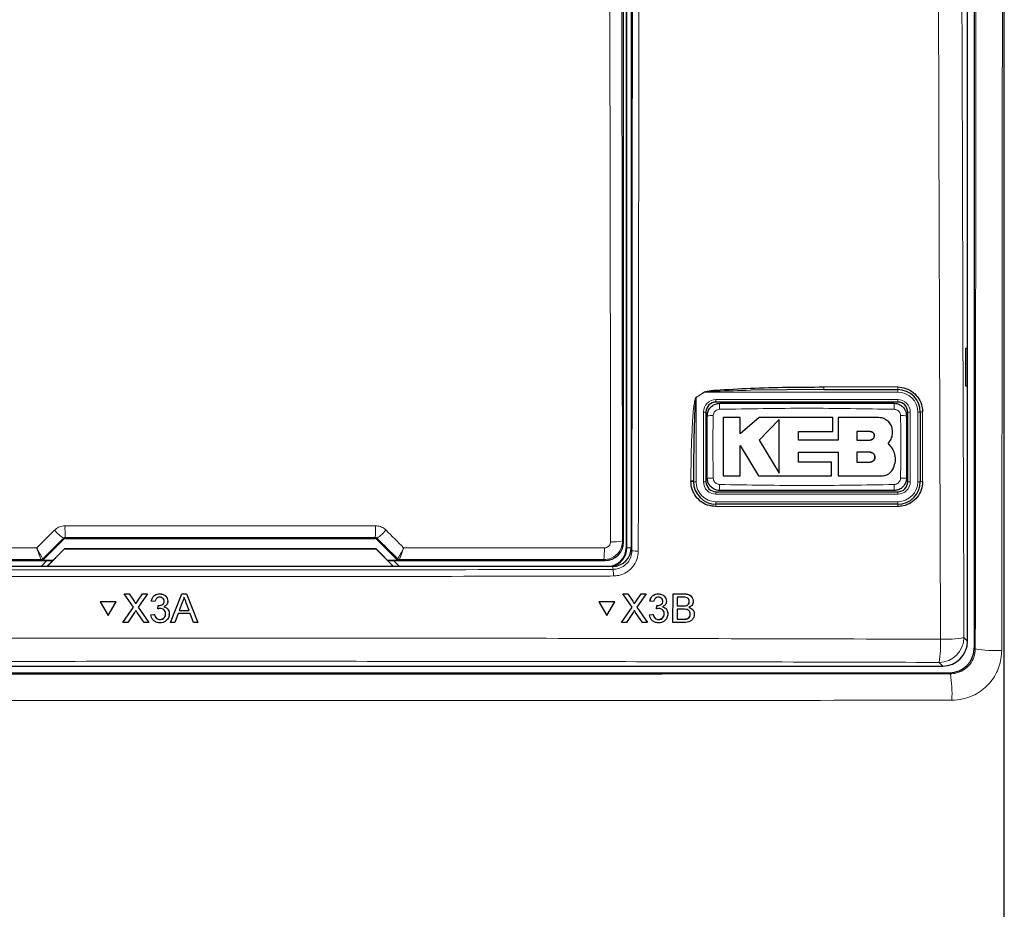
# Paper-space layout 'Blatt3' of a CAD drawing. Header units: millimetres. Extents: x 5 to 418, y 2 to 292.
# Tile 8 of 54: x 75 to 101, y 139 to 163. Entities that reach past the tile are written whole.
import ezdxf

# ---------------------------------------------------------------- set-up
doc = ezdxf.new("R2010")
doc.units = ezdxf.units.MM

psp = doc.layouts.new('Blatt3')

# ---------------------------------------------------------------- linework, layer by layer
at = {"color": 7, "linetype": 'Continuous', "lineweight": 25}
for p, q in [((100.3455, 215.3952), (100.3455, 146.0367)), ((100.1663, 146.215), (100.1663, 191.4275)), ((101.1497, 138.659), (101.1497, 187.4768)), ((91.033, 186.3492), (91.033, 148.7159)), ((91.1663, 186.3826), (91.1663, 148.717)), ((90.9604, 148.8717), (90.9604, 186.1934)), ((100.1646, 154.0492), (100.1139, 154.0501)), ((100.1139, 154.0501), (100.1139, 153.0483)), ((100.1646, 153.0492), (100.1646, 154.0492)), ((96.3198, 152.9492), (94.3571, 152.9323)), ((96.3198, 152.9492), (98.2997, 152.9492)), ((100.1139, 153.0483), (100.1646, 153.0492)), ((98.2997, 152.6159), (93.433, 152.6159)), ((93.1663, 152.3492), (93.1663, 150.4825)), ((98.5663, 150.4825), (98.5663, 152.3492)), ((98.8997, 152.3492), (98.8997, 150.4825)), ((94.0773, 152.2006), (93.6264, 152.2006)), ((94.0773, 151.7633), (94.0773, 152.2006)), ((94.5904, 152.2006), (94.0773, 151.7633)), ((96.5579, 152.2006), (94.5904, 152.2006)), ((95.1281, 152.1518), (94.5904, 151.5986)), ((96.5579, 151.8303), (96.5579, 152.2006)), ((96.7004, 152.2006), (96.7004, 151.5938)), ((97.7848, 152.2006), (96.7004, 152.2006)), ((95.6385, 151.8303), (96.5579, 151.8303)), ((95.6385, 151.5938), (95.6385, 151.8303)), ((97.5572, 151.8273), (97.2003, 151.8273)), ((97.2003, 151.8273), (97.2003, 151.5986)), ((94.5904, 151.5986), (95.1281, 150.7147)), ((96.7004, 151.5938), (95.6385, 151.5938)), ((97.2003, 151.5986), (97.5572, 151.5986)), ((98.1592, 151.3708), (98.0425, 151.5153)), ((94.077, 151.4555), (94.5733, 150.6398)), ((94.077, 150.6398), (94.077, 151.4555)), ((95.6388, 151.271), (96.7004, 151.271)), ((95.6388, 151.0096), (95.6388, 151.271)), ((96.7004, 151.271), (96.7004, 150.6398)), ((97.2003, 151.271), (97.2003, 151.0096)), ((97.5572, 151.271), (97.2003, 151.271)), ((96.521, 151.0096), (95.6388, 151.0096)), ((96.521, 150.6398), (96.521, 151.0096)), ((97.2003, 151.0096), (97.5572, 151.0096)), ((92.833, 150.4825), (92.833, 150.5056)), ((93.6264, 150.6398), (94.077, 150.6398)), ((94.5733, 150.6398), (96.521, 150.6398)), ((96.7004, 150.6398), (97.8642, 150.6398)), ((93.433, 150.2159), (98.2997, 150.2159)), ((98.2997, 149.8825), (93.433, 149.8825)), ((75.4299, 148.3962), (75.9801, 148.9463)), ((76.0273, 148.9659), (84.3054, 148.9659)), ((84.3525, 148.9463), (84.9027, 148.3962)), ((75.5256, 148.2159), (75.9975, 148.6878)), ((75.9997, 148.6825), (75.533, 148.2159)), ((75.9975, 148.6878), (75.9997, 148.6825)), ((75.9975, 148.6878), (84.3352, 148.6878)), ((84.333, 148.6825), (75.9997, 148.6825)), ((84.3352, 148.6878), (84.333, 148.6825)), ((84.7997, 148.2159), (84.333, 148.6825)), ((84.3352, 148.6878), (84.8071, 148.2159)), ((69.8722, 148.3718), (75.6815, 148.3718)), ((75.5302, 148.3718), (75.3793, 148.2209)), ((75.6863, 148.3766), (75.3828, 148.3766)), ((84.9498, 148.3766), (84.6463, 148.3766)), ((84.6511, 148.3718), (90.4605, 148.3718)), ((84.9533, 148.2209), (84.8024, 148.3718)), ((90.667, 148.2159), (69.6656, 148.2159)), ((75.3793, 148.2209), (75.3793, 148.2159)), ((84.9533, 148.2159), (84.9533, 148.2209)), ((77.599, 147.4808), (77.5991, 147.4831)), ((77.8431, 147.1275), (77.599, 147.4808)), ((77.599, 147.4808), (77.7292, 147.4808)), ((77.7292, 147.4808), (77.7294, 147.483)), ((77.7292, 147.4808), (77.863, 147.2871)), ((77.9529, 147.287), (78.0861, 147.4808)), ((78.2182, 147.4808), (77.9743, 147.1262)), ((78.0861, 147.4808), (78.0863, 147.483)), ((78.0861, 147.4808), (78.2182, 147.4808)), ((78.2182, 147.4808), (78.2183, 147.483)), ((78.5459, 147.4808), (78.5461, 147.483)), ((78.8363, 146.7159), (79.1404, 147.4808)), ((79.1404, 147.4808), (79.1406, 147.483)), ((79.1404, 147.4808), (79.2624, 147.4808)), ((79.2624, 147.4808), (79.2625, 147.483)), ((79.2624, 147.4808), (79.567, 146.7159)), ((90.9437, 147.4808), (90.9425, 147.4831)), ((90.9425, 147.4831), (91.0726, 147.4831)), ((91.1867, 147.1275), (90.9437, 147.4808)), ((90.9437, 147.4808), (91.0738, 147.4808)), ((91.0738, 147.4808), (91.0726, 147.4831)), ((91.0726, 147.4831), (91.2059, 147.2894)), ((91.0738, 147.4808), (91.2071, 147.2871)), ((91.2968, 147.287), (91.4305, 147.4808)), ((91.5625, 147.4808), (91.3178, 147.1262)), ((91.4305, 147.4808), (91.4294, 147.483)), ((91.4305, 147.4808), (91.5625, 147.4808)), ((91.5625, 147.4808), (91.5614, 147.483)), ((91.89, 147.4808), (91.8889, 147.483)), ((92.0852, 147.3746), (92.0839, 147.377)), ((92.283, 146.7159), (92.2848, 147.4808)), ((92.2848, 147.4808), (92.2837, 147.483)), ((92.2848, 147.4808), (92.5717, 147.4808)), ((92.3926, 147.3926), (92.3921, 147.1572)), ((92.5386, 147.3926), (92.3926, 147.3926)), ((92.8018, 147.3725), (92.8004, 147.375)), ((76.9551, 147.2647), (76.9553, 147.2669)), ((77.3785, 147.2647), (76.9551, 147.2647)), ((76.9551, 147.2647), (77.1669, 146.8988)), ((77.3787, 147.2669), (76.9553, 147.2669)), ((77.1669, 146.8988), (77.3785, 147.2647)), ((77.3785, 147.2647), (77.3787, 147.2669)), ((77.5599, 146.7159), (77.8431, 147.1275)), ((77.9028, 147.2142), (77.903, 147.2164)), ((77.9743, 147.1262), (78.2577, 146.7159)), ((78.3218, 147.2847), (78.3219, 147.2868)), ((78.4201, 147.2749), (78.3218, 147.2847)), ((78.4978, 147.0787), (78.5079, 147.167)), ((78.4978, 147.0787), (78.498, 147.0809)), ((78.5079, 147.167), (78.5081, 147.1691)), ((78.5221, 147.1659), (78.5222, 147.168)), ((78.7633, 147.2718), (78.7635, 147.2742)), ((78.7641, 147.2864), (78.7642, 147.2885)), ((79.1491, 147.2513), (79.0707, 147.0395)), ((79.0707, 147.0395), (79.3324, 147.0395)), ((79.3324, 147.0395), (79.2578, 147.2406)), ((90.2997, 147.2647), (90.2985, 147.2669)), ((90.7216, 147.2669), (90.2985, 147.2669)), ((90.7228, 147.2647), (90.2997, 147.2647)), ((90.2997, 147.2647), (90.5103, 146.8988)), ((90.5103, 146.8988), (90.7228, 147.2647)), ((90.7228, 147.2647), (90.7216, 147.2669)), ((90.9026, 146.7159), (91.1867, 147.1275)), ((91.2385, 147.2374), (91.2372, 147.2398)), ((91.3178, 147.1262), (91.6, 146.7159)), ((91.6655, 147.2847), (91.6644, 147.2868)), ((91.7637, 147.2749), (91.6655, 147.2847)), ((91.8409, 147.0787), (91.8398, 147.0809)), ((91.8409, 147.0787), (91.8512, 147.167)), ((91.8512, 147.167), (91.8501, 147.1691)), ((91.8654, 147.1659), (91.8642, 147.1681)), ((92.0093, 147.2832), (92.0082, 147.2853)), ((92.1229, 147.0466), (92.1216, 147.049)), ((92.3919, 147.0689), (92.3912, 146.8041)), ((92.5607, 147.0689), (92.3919, 147.0689)), ((92.3921, 147.1572), (92.55, 147.1572)), ((92.6421, 147.1662), (92.641, 147.1684)), ((92.7165, 147.273), (92.7153, 147.2752)), ((77.8731, 146.9791), (77.6918, 146.7159)), ((78.1274, 146.7159), (77.9407, 146.9862)), ((78.312, 146.9218), (78.4103, 146.9316)), ((78.312, 146.9218), (78.3122, 146.9239)), ((78.4103, 146.9316), (78.4105, 146.9337)), ((78.5541, 146.7943), (78.5543, 146.7964)), ((78.8026, 146.9235), (78.8028, 146.9259)), ((78.8035, 146.946), (78.8036, 146.9482)), ((79.0382, 146.9512), (78.951, 146.7159)), ((79.365, 146.9512), (79.0382, 146.9512)), ((79.4523, 146.7159), (79.365, 146.9512)), ((91.2163, 146.9791), (91.0344, 146.7159)), ((91.4697, 146.7159), (91.2839, 146.9862)), ((91.6548, 146.9218), (91.6537, 146.9239)), ((91.6548, 146.9218), (91.7531, 146.9316)), ((91.6808, 146.8291), (91.6821, 146.8267)), ((91.7531, 146.9316), (91.7519, 146.9337)), ((91.8964, 146.7943), (91.8953, 146.7964)), ((92.0478, 146.9468), (92.0467, 146.9489)), ((92.3912, 146.8041), (92.5725, 146.8041)), ((92.6381, 146.8078), (92.6369, 146.81)), ((92.7452, 146.9365), (92.744, 146.9387)), ((92.8326, 147.0238), (92.8312, 147.0263)), ((77.5599, 146.7159), (77.5601, 146.7181)), ((77.6918, 146.7159), (77.5599, 146.7159)), ((78.2577, 146.7159), (78.1274, 146.7159)), ((78.2577, 146.7159), (78.2579, 146.718)), ((78.8363, 146.7159), (78.8364, 146.718)), ((78.951, 146.7159), (78.8363, 146.7159)), ((79.567, 146.7159), (79.4523, 146.7159)), ((79.567, 146.7159), (79.5672, 146.7181)), ((90.9026, 146.7159), (90.9014, 146.7181)), ((91.0344, 146.7159), (90.9026, 146.7159)), ((91.6, 146.7159), (91.4697, 146.7159)), ((91.6, 146.7159), (91.5989, 146.718)), ((92.283, 146.7159), (92.2818, 146.718)), ((92.5706, 146.7159), (92.283, 146.7159)), ((60.8321, 145.5492), (99.5006, 145.5492)), ((60.6537, 145.3702), (99.6789, 145.3702))]:
    psp.add_line(p, q, dxfattribs=at)
at = {"color": 7, "linetype": 'Continuous', "lineweight": 18}
for p, q in [((91.0476, 148.7159), (91.0476, 186.3492)), ((90.9182, 163.3533), (90.934, 148.8981)), ((93.1293, 152.8825), (92.8997, 152.7352)), ((93.1266, 152.8866), (93.1293, 152.8825)), ((98.2997, 152.8825), (93.1293, 152.8825)), ((96.3165, 153.0199), (98.296, 153.0199)), ((98.2997, 152.8825), (98.2997, 152.9492)), ((92.8997, 152.7352), (92.8971, 152.7392)), ((92.8997, 152.7352), (92.8997, 150.4825)), ((93.433, 152.6825), (98.2997, 152.6825)), ((93.433, 152.6825), (93.433, 152.6159)), ((98.2997, 152.6825), (98.2997, 152.6159)), ((93.0997, 150.4825), (93.0997, 152.3492)), ((93.0997, 152.3492), (93.1663, 152.3492)), ((98.5663, 152.3492), (98.633, 152.3492)), ((98.633, 152.3492), (98.633, 150.4825)), ((98.833, 150.4825), (98.833, 152.3492)), ((98.833, 152.3492), (98.8997, 152.3492)), ((92.7638, 150.4867), (92.7638, 150.5098)), ((92.8997, 150.4825), (92.833, 150.4825)), ((93.0997, 150.4825), (93.1663, 150.4825)), ((98.5663, 150.4825), (98.633, 150.4825)), ((98.833, 150.4825), (98.8997, 150.4825)), ((93.433, 150.2159), (93.433, 150.1492)), ((98.2997, 150.2159), (98.2997, 150.1492)), ((98.2997, 150.1492), (93.433, 150.1492)), ((93.433, 149.9492), (93.433, 149.8825)), ((93.433, 149.9492), (98.2997, 149.9492)), ((98.2997, 149.9492), (98.2997, 149.8825)), ((98.296, 149.8201), (93.4303, 149.8201)), ((75.9801, 148.9463), (75.97, 148.9709)), ((76.017, 148.9906), (76.0273, 148.9659)), ((84.3054, 148.9659), (84.3156, 148.9906)), ((84.3627, 148.9709), (84.3525, 148.9463)), ((90.934, 148.8981), (90.9604, 148.8717)), ((91.0476, 148.7159), (91.033, 148.7159)), ((91.0476, 148.7159), (91.1663, 148.7159)), ((91.1663, 148.717), (91.1823, 148.6368)), ((75.373, 148.4004), (75.3727, 148.4005)), ((75.3828, 148.3766), (75.373, 148.4004)), ((75.4201, 148.4199), (75.4197, 148.42)), ((75.4201, 148.4199), (75.4299, 148.3962)), ((84.9027, 148.3962), (84.9125, 148.4199)), ((84.9125, 148.4199), (84.9129, 148.42)), ((84.9597, 148.4004), (84.9498, 148.3766)), ((84.9599, 148.4005), (84.9597, 148.4004)), ((90.4605, 148.3718), (90.4342, 148.3981)), ((90.6828, 148.1365), (90.667, 148.2159)), ((92.5717, 147.4808), (92.5705, 147.483)), ((77.863, 147.2871), (77.8632, 147.2893)), ((77.9529, 147.287), (77.953, 147.2891)), ((91.2071, 147.2871), (91.2059, 147.2894)), ((91.2968, 147.287), (91.2957, 147.2891)), ((92.55, 147.1572), (92.5489, 147.1594)), ((92.5725, 146.8041), (92.5713, 146.8063)), ((100.0692, 146.3121), (100.1663, 146.215)), ((100.3455, 146.0367), (100.3737, 146.0085)), ((99.5006, 145.5492), (99.4035, 145.6463)), ((99.7071, 145.3419), (99.6789, 145.3702))]:
    psp.add_line(p, q, dxfattribs=at)
at = {"color": 7, "linetype": 'Continuous', "lineweight": 18, "flags": 128}
psp.add_lwpolyline([(90.6125, 148.8773), (90.6118, 149.5427), (90.6089, 152.2042), (90.5967, 163.3326)], dxfattribs=at)
at = {"color": 7, "linetype": 'Continuous', "lineweight": 18}
for centre, radius, start, end in [((96.6857, 153.0016), 0.3697, 177.15423, 188.14169), ((98.6254, 153.0016), 0.33, 176.81302, 189.1309), ((98.2997, 152.3492), 0.5333, 0, 90), ((93.433, 152.3492), 0.3333, 90, 180), ((95.5484, 152.4614), 2.019, 176.5613, 181.10575), ((96.1873, 152.4614), 2.016, 358.8927, 3.44369), ((98.2997, 152.3492), 0.3333, 0, 90), ((98.9475, 152.0992), 0.2546, 86.60847, 100.82355), ((93.3208, 150.3211), 1.9319, 88.84253, 93.5969), ((98.4118, 150.3209), 1.9321, 86.40368, 91.15723), ((92.7814, 150.2288), 0.2815, 79.45271, 93.60081), ((92.7814, 150.2058), 0.2814, 79.44904, 93.60204), ((93.433, 150.4825), 0.5333, 180, 270), ((93.433, 150.4825), 0.3333, 180, 270), ((93.3208, 152.5099), 1.9312, 266.40199, 271.15779), ((98.2997, 150.4825), 0.5333, 270, 0), ((98.2997, 150.4825), 0.3333, 270, 0), ((98.4118, 152.5095), 1.9308, 268.84192, 273.59887), ((98.9475, 150.2397), 0.2475, 86.51262, 101.13723), ((95.5455, 150.3703), 2.0162, 178.89279, 183.4434), ((96.1858, 150.3703), 2.0174, 356.55872, 1.10655), ((93.81, 149.835), 0.38, 172.81916, 182.25153), ((98.5751, 149.835), 0.2795, 170.21, 183.05606), ((76.8643, 150.2147), 1.532, 222.19195, 234.28187), ((81.6643, 149.2316), 5.6524, 179.27525, 182.44393), ((78.6683, 149.2316), 5.6524, 357.55607, 0.72475), ((83.4683, 150.2147), 1.532, 305.71813, 317.80805), ((90.6872, 150.2203), 1.3451, 266.81619, 280.57211), ((88.1545, 148.6392), 2.2924, 353.962, 1.78482), ((91.3125, 149.333), 0.7083, 259.41118, 273.41218), ((75.3729, 148.4671), 0.0667, 270.00748, 314.99252), ((84.9597, 148.4671), 0.0667, 225.00748, 269.99252), ((88.9782, 147.9966), 1.7104, 358.75889, 4.69162), ((99.4013, 146.3142), 0.6679, 270.1836, 359.8164), ((96.4984, 146.1408), 2.9468, 350.34001, 2.46103), ((99.5711, 148.8784), 2.6143, 267.18174, 280.98479), ((100.905, 149.0727), 3.1099, 260.16322, 273.26291), ((96.5173, 144.8108), 3.2337, 356.86318, 9.45362)]:
    psp.add_arc(centre, radius, start, end, dxfattribs=at)
at = {"color": 7, "linetype": 'Continuous', "lineweight": 25}
for centre, radius, start, end in [((98.2997, 152.3492), 0.6, 0, 90), ((93.433, 152.3492), 0.2667, 90, 180), ((98.2997, 152.3492), 0.2667, 0, 90), ((93.433, 150.4825), 0.6, 180, 270), ((93.433, 150.4825), 0.2667, 180, 270), ((98.2997, 150.4825), 0.2667, 270, 0), ((98.2997, 150.4825), 0.6, 270, 0), ((90.533, 148.7159), 0.5, 270, 0), ((90.533, 148.7159), 0.5146, 283.67927, 0), ((75.3727, 148.4671), 0.0666, 270.06102, 314.97735), ((84.96, 148.4671), 0.0666, 225.02265, 269.93898)]:
    psp.add_arc(centre, radius, start, end, dxfattribs=at)
at = {"color": 7, "linetype": 'Continuous', "lineweight": 18}
for centre, major_axis, ratio, start_param, end_param in [((98.8297, 164.5758), (295.3334, 295.4238), 0.0123167, 1.6359514, 1.6378189), ((80.1663, 143.8581), (294.0695, 0), 0.0174551, 1.5566859, 1.5849067), ((61.5029, 164.5758), (-295.3334, 295.4238), 0.0123167, 4.6453664, 4.6472339), ((80.1663, 143.2689), (294.0328, 0), 0.0174551, 1.5871, 1.6057242), ((80.1663, 143.2689), (294.0328, 0), 0.0174551, 1.5358685, 1.5544927)]:
    psp.add_ellipse(centre, major_axis=major_axis, ratio=ratio, start_param=start_param, end_param=end_param, dxfattribs=at)
at = {"color": 7, "linetype": 'Continuous', "lineweight": 25}
for centre, major_axis, ratio, start_param, end_param in [((76.0273, 148.8992), (-0.0255, 0.0616), 0.9998216, 5.8905493, 6.6758213), ((84.3054, 148.8992), (0.0255, 0.0616), 0.9998216, 5.8905493, 6.6758213), ((90.4604, 148.8718), (0.3536, 0.3536), 0.9998985, 3.9271431, 5.4976349), ((90.6662, 148.7178), (0.0982, -0.4923), 0.9960441, 6.0870179, 7.6562931), ((75.3828, 148.4433), (0.0255, -0.0616), 0.9998216, 5.8905493, 6.6758213), ((84.9498, 148.4433), (0.0255, 0.0616), 0.9998216, 2.7489567, 3.5342286), ((99.4987, 146.2168), (0.4727, -0.4727), 0.9972647, 5.4991567, 7.0672139), ((99.6787, 146.0369), (-0.4715, 0.4715), 0.9996955, 2.3563468, 3.9268385)]:
    psp.add_ellipse(centre, major_axis=major_axis, ratio=ratio, start_param=start_param, end_param=end_param, dxfattribs=at)
at = {"color": 7, "linetype": 'Continuous', "lineweight": 18}
for points, knots in [([(99.4425, 146.2673), (99.441, 146.7108), (99.4331, 148.928), (99.402, 158.2429), (99.3658, 171.5472), (99.3468, 183.0846), (99.3395, 187.514)], [0, 0, 0, 0, 0.0322876, 0.1614382, 0.6780666, 1, 1, 1, 1]), ([(99.9666, 187.5322), (99.9783, 180.6586), (100.0017, 166.9088), (100.0467, 153.1786), (100.0692, 146.3121)], [0, 0, 0, 0, 0.4998997, 1, 1, 1, 1]), ([(100.3737, 146.0085), (100.3775, 149.747), (100.3851, 157.2244), (100.3961, 171.0772), (100.4009, 181.1955), (100.4039, 187.57)], [0, 0, 0, 0, 0.2700569, 0.5401438, 1, 1, 1, 1]), ([(101.1124, 187.4768), (101.1093, 181.1246), (101.1045, 171.0265), (101.0934, 157.1912), (101.0858, 149.7091), (101.082, 145.9678)], [0, 0, 0, 0, 0.4588365, 0.7294033, 1, 1, 1, 1]), ([(91.1823, 148.6368), (91.189, 154.9305), (91.2022, 167.52), (91.2095, 180.1256), (91.2131, 186.4294)], [0, 0, 0, 0, 0.4999168, 1, 1, 1, 1]), ([(91.3854, 186.4247), (91.3854, 186.3136), (91.3851, 185.7583), (91.3839, 183.4259), (91.3786, 174.0972), (91.3692, 162.0496), (91.3581, 151.7889), (91.3546, 148.626)], [0, 0, 0, 0, 0.0088087, 0.0440433, 0.1849823, 0.7487663, 1, 1, 1, 1]), ([(92.8971, 152.7392), (92.9346, 152.7631), (93.0113, 152.812), (93.0876, 152.8613), (93.1266, 152.8866)], [0, 0, 0, 0, 0.4887733, 1, 1, 1, 1]), ([(94.3571, 152.9323), (94.0475, 152.9239), (93.6606, 152.9134), (93.2501, 152.9014), (93.1515, 152.886), (93.1293, 152.8825)], [0, 0, 0, 0, 0.7565323, 0.9451316, 1, 1, 1, 1]), ([(92.7638, 150.5098), (92.764, 150.5985), (92.7652, 151.042), (92.778, 151.6074), (92.8087, 152.1572), (92.8286, 152.3969), (92.8455, 152.5415), (92.8589, 152.6282), (92.8719, 152.6855), (92.8815, 152.7198), (92.8932, 152.7364), (92.8963, 152.7387), (92.8971, 152.7392)], [0, 0, 0, 0, 0.11879583, 0.59404956, 0.75694848, 0.85605291, 0.91592619, 0.95186548, 0.97330434, 0.99483899, 0.99877294, 1, 1, 1, 1]), ([(93.5297, 152.4225), (93.5109, 152.4203), (93.4731, 152.4159), (93.4228, 152.3863), (93.3844, 152.3435), (93.3635, 152.2963), (93.3609, 152.265), (93.3599, 152.2526)], [0, 0, 0, 0, 0.21339559, 0.42859156, 0.64431892, 0.85926824, 1, 1, 1, 1]), ([(98.2029, 152.4225), (97.4242, 152.4359), (95.8665, 152.4628), (94.3088, 152.4359), (93.5297, 152.4225)], [0, 0, 0, 0, 0.4998957, 1, 1, 1, 1]), ([(98.3728, 152.2526), (98.3706, 152.2715), (98.3662, 152.3093), (98.3366, 152.3597), (98.2937, 152.398), (98.2465, 152.4188), (98.2153, 152.4214), (98.2029, 152.4225)], [0, 0, 0, 0, 0.2138434, 0.4291998, 0.6449158, 0.8596443, 1, 1, 1, 1]), ([(98.9625, 152.3533), (98.9625, 152.3089), (98.9625, 152.0871), (98.9625, 151.4649), (98.9625, 150.8871), (98.9625, 150.4867)], [0, 0, 0, 0, 0.0712947, 0.3564733, 1, 1, 1, 1]), ([(93.3599, 152.2526), (93.3561, 152.0352), (93.3466, 151.4774), (93.3548, 150.9195), (93.3599, 150.5791)], [0, 0, 0, 0, 0.3898647, 1, 1, 1, 1]), ([(98.3728, 150.5791), (98.3765, 150.7966), (98.386, 151.3544), (98.3778, 151.9122), (98.3728, 152.2526)], [0, 0, 0, 0, 0.3898661, 1, 1, 1, 1]), ([(93.3599, 150.5791), (93.3621, 150.5603), (93.3665, 150.5224), (93.3961, 150.4721), (93.4389, 150.4337), (93.4861, 150.4129), (93.5174, 150.4103), (93.5297, 150.4093)], [0, 0, 0, 0, 0.2138471, 0.4292026, 0.6449166, 0.8596444, 1, 1, 1, 1]), ([(98.2029, 150.4093), (98.2217, 150.4115), (98.2596, 150.4159), (98.3098, 150.4454), (98.3482, 150.4882), (98.3691, 150.5354), (98.3717, 150.5667), (98.3728, 150.5791)], [0, 0, 0, 0, 0.2133946, 0.4285895, 0.6443156, 0.8592655, 1, 1, 1, 1]), ([(93.5297, 150.4093), (94.3084, 150.3958), (95.8662, 150.3689), (97.4239, 150.3958), (98.2029, 150.4093)], [0, 0, 0, 0, 0.4998954, 1, 1, 1, 1]), ([(75.2569, 148.713), (75.3877, 148.8439), (75.5452, 149.0015), (75.7026, 149.1591), (75.7293, 149.1858)], [0, 0, 0, 0, 0.8306218, 1, 1, 1, 1]), ([(75.7293, 149.1858), (75.7642, 149.2144), (75.8339, 149.2716), (75.938, 149.3004), (75.9975, 149.3026), (76.0123, 149.3031)], [0, 0, 0, 0, 0.42897125, 0.85810667, 1, 1, 1, 1]), ([(76.0123, 149.3031), (76.2345, 149.3032), (77.3456, 149.3034), (80.1149, 149.3038), (82.6621, 149.3034), (84.3203, 149.3031)], [0, 0, 0, 0, 0.08024224, 0.40121429, 1, 1, 1, 1]), ([(84.3203, 149.3031), (84.3652, 149.2987), (84.4549, 149.2898), (84.5488, 149.2366), (84.5924, 149.196), (84.6033, 149.1858)], [0, 0, 0, 0, 0.4282329, 0.8563378, 1, 1, 1, 1]), ([(84.6033, 149.1858), (84.7602, 149.0288), (84.9176, 148.8712), (85.0751, 148.7137), (85.0757, 148.713)], [0, 0, 0, 0, 0.996046, 1, 1, 1, 1]), ([(76.017, 148.9906), (76.0146, 148.9905), (76.0045, 148.9901), (75.987, 148.9851), (75.9757, 148.9757), (75.97, 148.9709)], [0, 0, 0, 0, 0.1384816, 0.5625046, 1, 1, 1, 1]), ([(84.3627, 148.9709), (84.3609, 148.9726), (84.3538, 148.9793), (84.3383, 148.9883), (84.3231, 148.9898), (84.3156, 148.9906)], [0, 0, 0, 0, 0.14824719, 0.57992523, 1, 1, 1, 1]), ([(90.934, 148.8981), (90.9285, 148.8419), (90.9175, 148.7295), (90.8314, 148.5797), (90.7047, 148.4668), (90.5643, 148.4067), (90.4713, 148.4006), (90.4342, 148.3981)], [0, 0, 0, 0, 0.214575, 0.4294572, 0.6438367, 0.8576313, 1, 1, 1, 1]), ([(69.8869, 148.7106), (70.109, 148.7108), (71.2194, 148.7114), (73.0094, 148.7123), (74.5775, 148.7128), (75.2569, 148.713)], [0, 0, 0, 0, 0.1241023, 0.6205161, 1, 1, 1, 1]), ([(75.4197, 148.42), (75.4192, 148.4203), (75.4161, 148.422), (75.4008, 148.4443), (75.363, 148.5102), (75.3183, 148.5935), (75.2842, 148.6594), (75.2667, 148.6938), (75.2599, 148.7071), (75.2573, 148.7123), (75.2569, 148.713)], [0, 0, 0, 0, 0.0500975, 0.2741497, 0.5151595, 0.765666, 0.9118815, 0.9655794, 0.9952738, 1, 1, 1, 1]), ([(75.3727, 148.4005), (75.3723, 148.4009), (75.3699, 148.4028), (75.3588, 148.4269), (75.3318, 148.4972), (75.3001, 148.586), (75.2761, 148.656), (75.2638, 148.6926), (75.259, 148.7067), (75.2572, 148.7123), (75.2569, 148.713)], [0, 0, 0, 0, 0.0500976, 0.2741498, 0.5151591, 0.7656656, 0.911884, 0.9655798, 0.9952749, 1, 1, 1, 1]), ([(85.0757, 148.713), (85.0753, 148.7123), (85.0742, 148.7101), (85.0714, 148.7046), (85.0646, 148.691), (85.0463, 148.6553), (85.0112, 148.5876), (84.9665, 148.5045), (84.9299, 148.4411), (84.916, 148.4215), (84.9133, 148.4202), (84.9129, 148.42)], [0, 0, 0, 0, 0.00472634, 0.0144598, 0.03683909, 0.09438968, 0.2530049, 0.50158595, 0.74153014, 0.96441585, 1, 1, 1, 1]), ([(85.0757, 148.713), (85.0755, 148.7123), (85.0747, 148.71), (85.0727, 148.704), (85.0679, 148.6897), (85.0551, 148.6517), (85.0303, 148.5797), (84.9986, 148.4912), (84.9725, 148.4235), (84.9623, 148.4023), (84.9602, 148.4008), (84.9599, 148.4005)], [0, 0, 0, 0, 0.0047252, 0.0144598, 0.0368382, 0.0943861, 0.2530054, 0.5015863, 0.74153, 0.9644158, 1, 1, 1, 1]), ([(85.0757, 148.713), (85.261, 148.713), (86.3351, 148.7127), (88.1254, 148.7119), (89.7298, 148.711), (90.4458, 148.7106)], [0, 0, 0, 0, 0.1035199, 0.5999338, 1, 1, 1, 1]), ([(90.4458, 148.7106), (90.4582, 148.7114), (90.4892, 148.7135), (90.5361, 148.7335), (90.5784, 148.7711), (90.6071, 148.8211), (90.6107, 148.8586), (90.6125, 148.8773)], [0, 0, 0, 0, 0.1424488, 0.3561852, 0.5704207, 0.7852495, 1, 1, 1, 1]), ([(90.6828, 148.1365), (90.7194, 148.139), (90.8119, 148.1453), (90.9522, 148.2052), (91.0792, 148.3184), (91.1656, 148.4683), (91.1767, 148.5806), (91.1823, 148.6368)], [0, 0, 0, 0, 0.1400742, 0.35505, 0.5700538, 0.7850316, 1, 1, 1, 1]), ([(91.3546, 148.626), (91.3472, 148.5511), (91.3323, 148.4014), (91.217, 148.2018), (91.0476, 148.051), (90.8603, 147.9712), (90.7369, 147.9629), (90.6882, 147.9595)], [0, 0, 0, 0, 0.2149317, 0.4298773, 0.6448764, 0.8598859, 1, 1, 1, 1]), ([(69.6498, 148.1365), (73.1535, 148.1292), (80.1645, 148.1145), (87.1755, 148.1292), (90.6828, 148.1365)], [0, 0, 0, 0, 0.4997441, 1, 1, 1, 1]), ([(90.6882, 147.9595), (90.5771, 147.9592), (90.0218, 147.9577), (87.6894, 147.9518), (83.1272, 147.9445), (76.6663, 147.9437), (71.9854, 147.9543), (69.6445, 147.9595)], [0, 0, 0, 0, 0.0158376, 0.0791881, 0.332598, 0.6662229, 1, 1, 1, 1]), ([(60.8901, 146.2673), (61.3338, 146.2687), (63.5524, 146.2754), (69.3248, 146.2894), (78.2176, 146.2996), (88.8556, 146.2948), (95.9269, 146.2765), (99.4425, 146.2673)], [0, 0, 0, 0, 0.0345662, 0.1728355, 0.4494018, 0.7262637, 1, 1, 1, 1]), ([(99.7071, 145.3419), (99.7565, 145.3453), (99.8802, 145.3537), (100.0675, 145.4339), (100.2364, 145.5847), (100.3514, 145.7844), (100.3663, 145.9338), (100.3737, 146.0085)], [0, 0, 0, 0, 0.1423165, 0.3565665, 0.5707376, 0.7852161, 1, 1, 1, 1]), ([(101.082, 145.9678), (101.0672, 145.8181), (101.0374, 145.5187), (100.8072, 145.1192), (100.4688, 144.8176), (100.0934, 144.6571), (99.8452, 144.6405), (99.7462, 144.6339)], [0, 0, 0, 0, 0.2144387, 0.4289491, 0.6433384, 0.8577355, 1, 1, 1, 1]), ([(99.4035, 145.6463), (96.2064, 145.6548), (89.8094, 145.6718), (80.1915, 145.6782), (70.5596, 145.6718), (64.1403, 145.6548), (60.9292, 145.6463)], [0, 0, 0, 0, 0.2494553, 0.4991275, 0.7494542, 1, 1, 1, 1]), ([(60.6255, 145.3419), (63.393, 145.3395), (68.9296, 145.3345), (78.2179, 145.3313), (88.4837, 145.3323), (95.966, 145.3387), (99.7071, 145.3419)], [0, 0, 0, 0, 0.2125931, 0.4253187, 0.7126592, 1, 1, 1, 1]), ([(99.7462, 144.6339), (95.9976, 144.6306), (88.5004, 144.6242), (78.2157, 144.6231), (68.9089, 144.6263), (63.3612, 144.6313), (60.5864, 144.6339)], [0, 0, 0, 0, 0.2873416, 0.5746813, 0.7872745, 1, 1, 1, 1])]:
    psp.add_open_spline(points, degree=3, knots=knots, dxfattribs=at)
at = {"color": 7, "linetype": 'Continuous', "lineweight": 25}
for points, knots in [([(93.1266, 152.8866), (93.1488, 152.8935), (93.2452, 152.9238), (93.659, 152.9488), (94.6958, 153.0132), (95.6615, 153.0172), (96.3165, 153.0199)], [0, 0, 0, 0, 0.0217458, 0.0946594, 0.3858775, 1, 1, 1, 1]), ([(98.296, 153.0199), (98.371, 153.0125), (98.5212, 152.9977), (98.721, 152.8825), (98.8719, 152.7129), (98.9513, 152.5254), (98.9594, 152.4018), (98.9625, 152.3533)], [0, 0, 0, 0, 0.2148595, 0.4297052, 0.6450146, 0.8605847, 1, 1, 1, 1]), ([(92.8997, 152.7352), (92.8993, 152.7346), (92.8975, 152.732), (92.8917, 152.7143), (92.887, 152.6811), (92.8805, 152.6238), (92.8738, 152.5372), (92.8654, 152.3926), (92.8555, 152.1529), (92.8401, 151.6029), (92.8337, 151.0378), (92.8331, 150.5943), (92.833, 150.5056)], [0, 0, 0, 0, 0.0008969, 0.0042175, 0.0248093, 0.0459394, 0.0816594, 0.1414388, 0.24064, 0.4039323, 0.8807844, 1, 1, 1, 1]), ([(93.1997, 152.2492), (93.2013, 152.2738), (93.2054, 152.3358), (93.2453, 152.4295), (93.3207, 152.5141), (93.4206, 152.5715), (93.4955, 152.5789), (93.533, 152.5825)], [0, 0, 0, 0, 0.141474, 0.3561182, 0.5707589, 0.785386, 1, 1, 1, 1]), ([(93.533, 152.5825), (94.3109, 152.5825), (95.8665, 152.5825), (97.422, 152.5825), (98.1997, 152.5825)], [0, 0, 0, 0, 0.5001049, 1, 1, 1, 1]), ([(98.1997, 152.5825), (98.2243, 152.5809), (98.2862, 152.5768), (98.3799, 152.5369), (98.4645, 152.4615), (98.5219, 152.3616), (98.5293, 152.2867), (98.533, 152.2492)], [0, 0, 0, 0, 0.14142413, 0.35606962, 0.57072052, 0.78536786, 1, 1, 1, 1]), ([(93.1997, 150.5825), (93.1997, 150.9215), (93.1997, 151.4771), (93.1997, 152.0326), (93.1997, 152.2492)], [0, 0, 0, 0, 0.6100792, 1, 1, 1, 1]), ([(93.6264, 152.2006), (93.6264, 151.9954), (93.6264, 151.4753), (93.6264, 150.9549), (93.6264, 150.6398)], [0, 0, 0, 0, 0.3944614, 1, 1, 1, 1]), ([(95.1281, 150.7147), (95.1281, 150.9191), (95.1281, 151.3974), (95.1281, 151.8771), (95.1281, 152.1518)], [0, 0, 0, 0, 0.4272651, 1, 1, 1, 1]), ([(98.1592, 151.8261), (98.1551, 151.8682), (98.1468, 151.9523), (98.0824, 152.0645), (97.9874, 152.1492), (97.8821, 152.1941), (97.8125, 152.1987), (97.7848, 152.2006)], [0, 0, 0, 0, 0.2145092, 0.429016, 0.6435816, 0.8581815, 1, 1, 1, 1]), ([(98.533, 152.2492), (98.533, 151.9103), (98.533, 151.3547), (98.533, 150.7991), (98.533, 150.5825)], [0, 0, 0, 0, 0.61007919, 1, 1, 1, 1]), ([(97.5572, 151.5986), (97.5701, 151.5998), (97.5959, 151.6024), (97.6303, 151.6222), (97.6563, 151.6514), (97.6711, 151.6879), (97.6729, 151.727), (97.6618, 151.7645), (97.6388, 151.7962), (97.6067, 151.8184), (97.5778, 151.8267), (97.5611, 151.8272), (97.5572, 151.8273)], [0, 0, 0, 0, 0.107912, 0.2158215, 0.3237605, 0.4315487, 0.5390747, 0.6463223, 0.7533509, 0.8602714, 0.9672323, 1, 1, 1, 1]), ([(97.5572, 151.8273), (97.5701, 151.8261), (97.5957, 151.8235), (97.63, 151.8039), (97.656, 151.7749), (97.6709, 151.7387), (97.673, 151.6998), (97.6622, 151.6623), (97.6395, 151.6304), (97.6075, 151.6078), (97.5783, 151.5993), (97.5613, 151.5987), (97.5572, 151.5986)], [0, 0, 0, 0, 0.1072016, 0.2144122, 0.3214273, 0.4283414, 0.5353141, 0.6424701, 0.749889, 0.8575853, 0.965485, 1, 1, 1, 1]), ([(98.0425, 151.5153), (98.0711, 151.5499), (98.1282, 151.6191), (98.1605, 151.7323), (98.1596, 151.8015), (98.1592, 151.8261)], [0, 0, 0, 0, 0.3920942, 0.7842192, 1, 1, 1, 1]), ([(97.5572, 151.0096), (97.5719, 151.0111), (97.6012, 151.014), (97.6404, 151.0364), (97.6701, 151.0696), (97.6871, 151.1109), (97.6896, 151.1554), (97.6771, 151.1983), (97.6512, 151.2347), (97.6147, 151.2604), (97.5813, 151.2702), (97.5619, 151.2709), (97.5572, 151.271)], [0, 0, 0, 0, 0.1072305, 0.2144696, 0.3215199, 0.4284672, 0.5354554, 0.6425992, 0.7499803, 0.8576274, 0.9654902, 1, 1, 1, 1]), ([(97.5572, 151.271), (97.572, 151.2696), (97.6015, 151.2667), (97.6407, 151.244), (97.6704, 151.2106), (97.6873, 151.169), (97.6895, 151.1243), (97.6767, 151.0814), (97.6505, 151.0452), (97.6138, 151.0199), (97.5807, 151.0104), (97.5617, 151.0098), (97.5572, 151.0096)], [0, 0, 0, 0, 0.107918, 0.2158349, 0.3237487, 0.431489, 0.5389706, 0.6461958, 0.7532306, 0.8601796, 0.9671764, 1, 1, 1, 1]), ([(98.1853, 150.8554), (98.2059, 150.913), (98.2472, 151.0283), (98.2357, 151.213), (98.1841, 151.3194), (98.1592, 151.3708)], [0, 0, 0, 0, 0.3406011, 0.6812113, 1, 1, 1, 1]), ([(97.8642, 150.6398), (97.9032, 150.6436), (97.9812, 150.6513), (98.0846, 150.7111), (98.1519, 150.7844), (98.1769, 150.8375), (98.1853, 150.8554)], [0, 0, 0, 0, 0.284973, 0.5699439, 0.8549594, 1, 1, 1, 1]), ([(93.4303, 149.8201), (93.3553, 149.8275), (93.2053, 149.8423), (93.0056, 149.9573), (92.8548, 150.1266), (92.7751, 150.314), (92.767, 150.4379), (92.7638, 150.4867)], [0, 0, 0, 0, 0.2145899, 0.429169, 0.6441593, 0.8595151, 1, 1, 1, 1]), ([(93.533, 150.2492), (93.5084, 150.2508), (93.4464, 150.2549), (93.3527, 150.2949), (93.2681, 150.3703), (93.2107, 150.4701), (93.2033, 150.5451), (93.1997, 150.5825)], [0, 0, 0, 0, 0.141424, 0.3560694, 0.5707203, 0.7853678, 1, 1, 1, 1]), ([(98.533, 150.5825), (98.5314, 150.5579), (98.5273, 150.496), (98.4873, 150.4022), (98.4119, 150.3177), (98.312, 150.2602), (98.2371, 150.2529), (98.1997, 150.2492)], [0, 0, 0, 0, 0.1414744, 0.3561185, 0.5707591, 0.7853861, 1, 1, 1, 1]), ([(98.9625, 150.4867), (98.9552, 150.4119), (98.9405, 150.2623), (98.8259, 150.0627), (98.6572, 149.912), (98.4698, 149.8317), (98.3457, 149.8234), (98.296, 149.8201)], [0, 0, 0, 0, 0.2145203, 0.4290546, 0.6431246, 0.8569356, 1, 1, 1, 1]), ([(98.1997, 150.2492), (97.4217, 150.2492), (95.8662, 150.2492), (94.3106, 150.2492), (93.533, 150.2492)], [0, 0, 0, 0, 0.5001049, 1, 1, 1, 1]), ([(78.3218, 147.2847), (78.3293, 147.3144), (78.3444, 147.3738), (78.4021, 147.4401), (78.4737, 147.4759), (78.5218, 147.4792), (78.5459, 147.4808)], [0, 0, 0, 0, 0.2802532, 0.5595228, 0.7795924, 1, 1, 1, 1]), ([(78.3219, 147.2869), (78.3295, 147.3167), (78.3445, 147.376), (78.4023, 147.4423), (78.4739, 147.4781), (78.522, 147.4814), (78.5461, 147.4831)], [0, 0, 0, 0, 0.2802532, 0.5595228, 0.7795924, 1, 1, 1, 1]), ([(78.549, 147.3926), (78.5309, 147.3909), (78.4948, 147.3877), (78.4524, 147.3569), (78.429, 147.3163), (78.423, 147.2887), (78.4201, 147.2749)], [0, 0, 0, 0, 0.2800014, 0.5591308, 0.7793201, 1, 1, 1, 1]), ([(78.5459, 147.4808), (78.5763, 147.4778), (78.6371, 147.4717), (78.711, 147.4246), (78.7556, 147.3579), (78.7613, 147.3102), (78.7641, 147.2864)], [0, 0, 0, 0, 0.2801842, 0.5598553, 0.7799999, 1, 1, 1, 1]), ([(78.5461, 147.4831), (78.5765, 147.48), (78.6373, 147.4739), (78.7112, 147.4268), (78.7558, 147.3601), (78.7614, 147.3124), (78.7642, 147.2886)], [0, 0, 0, 0, 0.2801842, 0.5598553, 0.7799999, 1, 1, 1, 1]), ([(78.6658, 147.2832), (78.6639, 147.3), (78.66, 147.3336), (78.6276, 147.3702), (78.5886, 147.3898), (78.5622, 147.3917), (78.549, 147.3926)], [0, 0, 0, 0, 0.27946, 0.5589523, 0.7792553, 1, 1, 1, 1]), ([(79.2014, 147.3926), (79.1941, 147.3653), (79.1811, 147.3165), (79.1589, 147.2712), (79.1491, 147.2513)], [0, 0, 0, 0, 0.5599146, 1, 1, 1, 1]), ([(79.2578, 147.2406), (79.2473, 147.2689), (79.2284, 147.3196), (79.2097, 147.3703), (79.2014, 147.3926)], [0, 0, 0, 0, 0.56000207, 1, 1, 1, 1]), ([(91.6643, 147.2869), (91.6719, 147.3167), (91.6872, 147.376), (91.7451, 147.4423), (91.8167, 147.4781), (91.8648, 147.4814), (91.8889, 147.4831)], [0, 0, 0, 0, 0.2802532, 0.5595228, 0.7795924, 1, 1, 1, 1]), ([(91.6655, 147.2847), (91.6731, 147.3144), (91.6883, 147.3738), (91.7463, 147.4401), (91.8179, 147.4759), (91.866, 147.4792), (91.89, 147.4808)], [0, 0, 0, 0, 0.2802532, 0.5595228, 0.7795924, 1, 1, 1, 1]), ([(91.8929, 147.3926), (91.8748, 147.3909), (91.8387, 147.3877), (91.7962, 147.3569), (91.7728, 147.3163), (91.7667, 147.2887), (91.7637, 147.2749)], [0, 0, 0, 0, 0.2800014, 0.5591308, 0.7793201, 1, 1, 1, 1]), ([(91.8889, 147.4831), (91.919, 147.4799), (91.9792, 147.4735), (92.0503, 147.4319), (92.0733, 147.3905), (92.0816, 147.3756)], [0, 0, 0, 0, 0.3910109, 0.7813057, 1, 1, 1, 1]), ([(91.89, 147.4808), (91.9204, 147.4778), (91.9812, 147.4717), (92.0549, 147.4246), (92.0993, 147.3579), (92.1048, 147.3102), (92.1075, 147.2864)], [0, 0, 0, 0, 0.2801842, 0.5598553, 0.7799999, 1, 1, 1, 1]), ([(92.0093, 147.2832), (92.0074, 147.3), (92.0037, 147.3336), (91.9714, 147.3702), (91.9325, 147.3898), (91.9061, 147.3917), (91.8929, 147.3926)], [0, 0, 0, 0, 0.27946, 0.5589523, 0.7792553, 1, 1, 1, 1]), ([(92.0081, 147.2854), (92.008, 147.3032), (92.0078, 147.3222), (91.9963, 147.3356), (91.9956, 147.3364)], [0, 0, 0, 0, 0.9394832, 1, 1, 1, 1]), ([(92.7165, 147.273), (92.7143, 147.2938), (92.7109, 147.3251), (92.6875, 147.3602), (92.6356, 147.3963), (92.5817, 147.3942), (92.5386, 147.3926)], [0, 0, 0, 0, 0.2495123, 0.3750187, 0.5002443, 1, 1, 1, 1]), ([(92.5705, 147.4831), (92.6042, 147.4818), (92.6714, 147.4793), (92.7589, 147.4411), (92.7874, 147.3927), (92.7986, 147.3737)], [0, 0, 0, 0, 0.3793731, 0.7557691, 1, 1, 1, 1]), ([(92.5717, 147.4808), (92.6057, 147.4797), (92.6734, 147.4775), (92.7618, 147.4354), (92.8142, 147.3621), (92.8211, 147.309), (92.8246, 147.2825)], [0, 0, 0, 0, 0.2811161, 0.5600262, 0.7801115, 1, 1, 1, 1]), ([(77.863, 147.2871), (77.8716, 147.2741), (77.8836, 147.256), (77.8984, 147.2321), (77.9014, 147.2201), (77.9028, 147.2142)], [0, 0, 0, 0, 0.5612769, 0.7817626, 1, 1, 1, 1]), ([(77.8632, 147.2894), (77.8718, 147.2763), (77.8838, 147.2582), (77.8986, 147.2343), (77.9015, 147.2224), (77.903, 147.2164)], [0, 0, 0, 0, 0.5612769, 0.7817626, 1, 1, 1, 1]), ([(77.9028, 147.2142), (77.9122, 147.2278), (77.9288, 147.2521), (77.9455, 147.2763), (77.9529, 147.287)], [0, 0, 0, 0, 0.5599999, 1, 1, 1, 1]), ([(77.903, 147.2164), (77.9123, 147.23), (77.929, 147.2543), (77.9457, 147.2785), (77.953, 147.2892)], [0, 0, 0, 0, 0.5599999, 1, 1, 1, 1]), ([(78.5614, 147.0892), (78.5494, 147.0883), (78.5278, 147.0867), (78.507, 147.0812), (78.4978, 147.0787)], [0, 0, 0, 0, 0.55977209, 1, 1, 1, 1]), ([(78.5079, 147.167), (78.5106, 147.1667), (78.5153, 147.1662), (78.52, 147.166), (78.5221, 147.1659)], [0, 0, 0, 0, 0.5600031, 1, 1, 1, 1]), ([(78.5221, 147.1659), (78.5415, 147.1677), (78.5803, 147.1712), (78.6304, 147.1955), (78.6622, 147.237), (78.6646, 147.2677), (78.6658, 147.2832)], [0, 0, 0, 0, 0.2806803, 0.5609514, 0.7800568, 1, 1, 1, 1]), ([(78.7052, 146.9468), (78.703, 146.9681), (78.6986, 147.0105), (78.66, 147.0584), (78.6115, 147.0854), (78.5781, 147.0879), (78.5614, 147.0892)], [0, 0, 0, 0, 0.2797467, 0.5591709, 0.7794436, 1, 1, 1, 1]), ([(78.7641, 147.2864), (78.7623, 147.2682), (78.7589, 147.2318), (78.7256, 147.1732), (78.6846, 147.1493), (78.6595, 147.1347)], [0, 0, 0, 0, 0.2804963, 0.5610033, 1, 1, 1, 1]), ([(78.6595, 147.1347), (78.6827, 147.1271), (78.7289, 147.112), (78.7761, 147.0608), (78.8003, 147.0029), (78.8024, 146.965), (78.8035, 146.946)], [0, 0, 0, 0, 0.2798072, 0.5591854, 0.7794082, 1, 1, 1, 1]), ([(78.6597, 147.1369), (78.6828, 147.1293), (78.729, 147.1142), (78.7763, 147.063), (78.8005, 147.0052), (78.8026, 146.9672), (78.8037, 146.9482)], [0, 0, 0, 0, 0.2798072, 0.5591854, 0.7794082, 1, 1, 1, 1]), ([(91.2059, 147.2894), (91.2148, 147.2765), (91.2258, 147.2604), (91.2351, 147.2432), (91.237, 147.2398)], [0, 0, 0, 0, 0.800203, 1, 1, 1, 1]), ([(91.2071, 147.2871), (91.2156, 147.2741), (91.2276, 147.256), (91.2423, 147.2321), (91.2452, 147.2201), (91.2466, 147.2142)], [0, 0, 0, 0, 0.5612769, 0.7817626, 1, 1, 1, 1]), ([(91.2454, 147.2164), (91.2548, 147.23), (91.2715, 147.2543), (91.2883, 147.2785), (91.2957, 147.2892)], [0, 0, 0, 0, 0.5599999, 1, 1, 1, 1]), ([(91.2466, 147.2142), (91.256, 147.2278), (91.2727, 147.2521), (91.2895, 147.2763), (91.2968, 147.287)], [0, 0, 0, 0, 0.5599999, 1, 1, 1, 1]), ([(91.9045, 147.0892), (91.8924, 147.0883), (91.8709, 147.0867), (91.8501, 147.0812), (91.8409, 147.0787)], [0, 0, 0, 0, 0.5597721, 1, 1, 1, 1]), ([(91.8501, 147.1692), (91.8527, 147.1689), (91.8574, 147.1684), (91.8621, 147.1682), (91.8642, 147.1681)], [0, 0, 0, 0, 0.5600031, 1, 1, 1, 1]), ([(91.8512, 147.167), (91.8539, 147.1667), (91.8586, 147.1662), (91.8633, 147.166), (91.8654, 147.1659)], [0, 0, 0, 0, 0.5600031, 1, 1, 1, 1]), ([(91.8654, 147.1659), (91.8848, 147.1677), (91.9236, 147.1712), (91.9737, 147.1955), (92.0056, 147.237), (92.0081, 147.2677), (92.0093, 147.2832)], [0, 0, 0, 0, 0.2806803, 0.5609514, 0.7800568, 1, 1, 1, 1]), ([(92.0478, 146.9468), (92.0457, 146.9681), (92.0414, 147.0105), (92.0029, 147.0584), (91.9545, 147.0854), (91.9212, 147.0879), (91.9045, 147.0892)], [0, 0, 0, 0, 0.2797467, 0.5591709, 0.7794436, 1, 1, 1, 1]), ([(92.0015, 147.1369), (92.0242, 147.1292), (92.0695, 147.1137), (92.1096, 147.0764), (92.1194, 147.0514), (92.1205, 147.0486)], [0, 0, 0, 0, 0.4711431, 0.9415637, 1, 1, 1, 1]), ([(92.1075, 147.2864), (92.1058, 147.2682), (92.1022, 147.2318), (92.0688, 147.1732), (92.0277, 147.1493), (92.0026, 147.1347)], [0, 0, 0, 0, 0.2804963, 0.5610033, 1, 1, 1, 1]), ([(92.0026, 147.1347), (92.0257, 147.1271), (92.0719, 147.112), (92.119, 147.0608), (92.143, 147.0029), (92.145, 146.965), (92.146, 146.946)], [0, 0, 0, 0, 0.2798072, 0.5591854, 0.7794082, 1, 1, 1, 1]), ([(92.5488, 147.1594), (92.5662, 147.1594), (92.5972, 147.1594), (92.6276, 147.1657), (92.6409, 147.1685)], [0, 0, 0, 0, 0.560393, 1, 1, 1, 1]), ([(92.55, 147.1572), (92.5674, 147.1572), (92.5984, 147.1572), (92.6288, 147.1635), (92.6421, 147.1662)], [0, 0, 0, 0, 0.560393, 1, 1, 1, 1]), ([(92.7452, 146.9365), (92.7429, 146.9584), (92.7394, 146.9912), (92.7145, 147.0276), (92.6626, 147.0684), (92.606, 147.0687), (92.5607, 147.0689)], [0, 0, 0, 0, 0.2498018, 0.3755461, 0.5011539, 1, 1, 1, 1]), ([(92.6409, 147.1685), (92.6532, 147.1734), (92.6776, 147.1832), (92.7096, 147.2204), (92.7132, 147.2545), (92.7153, 147.2753)], [0, 0, 0, 0, 0.2808695, 0.5610626, 1, 1, 1, 1]), ([(92.6421, 147.1662), (92.6544, 147.1712), (92.6788, 147.181), (92.7108, 147.2182), (92.7143, 147.2523), (92.7165, 147.273)], [0, 0, 0, 0, 0.2808695, 0.5610626, 1, 1, 1, 1]), ([(92.7081, 147.1202), (92.73, 147.112), (92.7738, 147.0956), (92.8154, 147.0581), (92.827, 147.031), (92.8294, 147.0254)], [0, 0, 0, 0, 0.4430464, 0.8849027, 1, 1, 1, 1]), ([(92.8246, 147.2825), (92.8224, 147.2628), (92.818, 147.2233), (92.7808, 147.1602), (92.7364, 147.134), (92.7092, 147.118)], [0, 0, 0, 0, 0.280336, 0.5608003, 1, 1, 1, 1]), ([(92.7092, 147.118), (92.7315, 147.1099), (92.7759, 147.0938), (92.823, 147.0458), (92.8496, 146.9905), (92.852, 146.9535), (92.8532, 146.935)], [0, 0, 0, 0, 0.2802111, 0.5596695, 0.7797087, 1, 1, 1, 1]), ([(77.9092, 147.0317), (77.9024, 147.0219), (77.8903, 147.0045), (77.8784, 146.9869), (77.8731, 146.9791)], [0, 0, 0, 0, 0.56000161, 1, 1, 1, 1]), ([(77.9407, 146.9862), (77.9348, 146.9947), (77.9242, 147.0098), (77.9138, 147.025), (77.9092, 147.0317)], [0, 0, 0, 0, 0.5599998, 1, 1, 1, 1]), ([(78.5506, 146.7061), (78.5172, 146.7091), (78.4504, 146.7151), (78.3729, 146.7718), (78.3252, 146.8443), (78.3164, 146.896), (78.312, 146.9218)], [0, 0, 0, 0, 0.2799105, 0.5592491, 0.7794763, 1, 1, 1, 1]), ([(78.4103, 146.9316), (78.4154, 146.9118), (78.4255, 146.8723), (78.4576, 146.8229), (78.5058, 146.7975), (78.538, 146.7954), (78.5541, 146.7943)], [0, 0, 0, 0, 0.2808811, 0.5600727, 0.7796532, 1, 1, 1, 1]), ([(78.8035, 146.946), (78.799, 146.9096), (78.7901, 146.8367), (78.7203, 146.7573), (78.6367, 146.7122), (78.5793, 146.7081), (78.5506, 146.7061)], [0, 0, 0, 0, 0.2794007, 0.5590642, 0.7793783, 1, 1, 1, 1]), ([(78.5541, 146.7943), (78.5768, 146.7964), (78.6221, 146.8007), (78.6727, 146.8423), (78.7012, 146.8937), (78.7039, 146.9291), (78.7052, 146.9468)], [0, 0, 0, 0, 0.2798831, 0.5589932, 0.779319, 1, 1, 1, 1]), ([(78.5543, 146.7965), (78.577, 146.7987), (78.6223, 146.8029), (78.6729, 146.8445), (78.7014, 146.8959), (78.704, 146.9313), (78.7054, 146.949)], [0, 0, 0, 0, 0.2798831, 0.5589932, 0.779319, 1, 1, 1, 1]), ([(91.2525, 147.0317), (91.2457, 147.0219), (91.2335, 147.0045), (91.2216, 146.9869), (91.2163, 146.9791)], [0, 0, 0, 0, 0.5600016, 1, 1, 1, 1]), ([(91.2839, 146.9862), (91.278, 146.9947), (91.2675, 147.0098), (91.2571, 147.025), (91.2525, 147.0317)], [0, 0, 0, 0, 0.5599998, 1, 1, 1, 1]), ([(91.6829, 146.8306), (91.679, 146.8364), (91.6602, 146.8638), (91.6565, 146.8975), (91.6536, 146.924)], [0, 0, 0, 0, 0.2122174, 1, 1, 1, 1]), ([(91.8927, 146.7061), (91.8593, 146.7091), (91.7926, 146.7151), (91.7152, 146.7718), (91.6678, 146.8443), (91.6591, 146.896), (91.6548, 146.9218)], [0, 0, 0, 0, 0.2799105, 0.5592491, 0.7794763, 1, 1, 1, 1]), ([(91.7531, 146.9316), (91.7581, 146.9118), (91.768, 146.8723), (91.8, 146.8229), (91.8481, 146.7975), (91.8803, 146.7954), (91.8964, 146.7943)], [0, 0, 0, 0, 0.2808811, 0.5600727, 0.7796532, 1, 1, 1, 1]), ([(92.146, 146.946), (92.1415, 146.9096), (92.1323, 146.8367), (92.0624, 146.7573), (91.9787, 146.7122), (91.9214, 146.7081), (91.8927, 146.7061)], [0, 0, 0, 0, 0.2794007, 0.5590642, 0.7793783, 1, 1, 1, 1]), ([(91.8952, 146.7965), (91.9179, 146.7987), (91.9632, 146.8029), (92.0139, 146.8445), (92.0425, 146.8959), (92.0452, 146.9313), (92.0466, 146.949)], [0, 0, 0, 0, 0.2798831, 0.5589932, 0.779319, 1, 1, 1, 1]), ([(91.8964, 146.7943), (91.9191, 146.7964), (91.9644, 146.8007), (92.015, 146.8423), (92.0436, 146.8937), (92.0464, 146.9291), (92.0478, 146.9468)], [0, 0, 0, 0, 0.2798831, 0.5589932, 0.779319, 1, 1, 1, 1]), ([(92.8532, 146.935), (92.8508, 146.9098), (92.8459, 146.8593), (92.8084, 146.7911), (92.7191, 146.7215), (92.6318, 146.7182), (92.5706, 146.7159)], [0, 0, 0, 0, 0.1871427, 0.3743187, 0.5607862, 1, 1, 1, 1]), ([(92.5713, 146.8063), (92.5836, 146.8063), (92.6055, 146.8063), (92.6273, 146.8089), (92.6369, 146.81)], [0, 0, 0, 0, 0.5600993, 1, 1, 1, 1]), ([(92.5725, 146.8041), (92.5848, 146.8041), (92.6067, 146.8041), (92.6285, 146.8067), (92.6381, 146.8078)], [0, 0, 0, 0, 0.5600993, 1, 1, 1, 1]), ([(92.6369, 146.81), (92.6537, 146.8142), (92.6874, 146.8225), (92.723, 146.8574), (92.7414, 146.8982), (92.7431, 146.9252), (92.744, 146.9387)], [0, 0, 0, 0, 0.2802899, 0.5590179, 0.7794024, 1, 1, 1, 1]), ([(92.6381, 146.8078), (92.6549, 146.812), (92.6886, 146.8203), (92.7242, 146.8552), (92.7426, 146.896), (92.7443, 146.923), (92.7452, 146.9365)], [0, 0, 0, 0, 0.2802899, 0.5590179, 0.7794024, 1, 1, 1, 1]), ([(92.744, 146.9387), (92.743, 146.9613), (92.742, 146.985), (92.7292, 147.0035), (92.7286, 147.0043)], [0, 0, 0, 0, 0.9548008, 1, 1, 1, 1])]:
    psp.add_open_spline(points, degree=3, knots=knots, dxfattribs=at)

doc.saveas('drawing.dxf')
